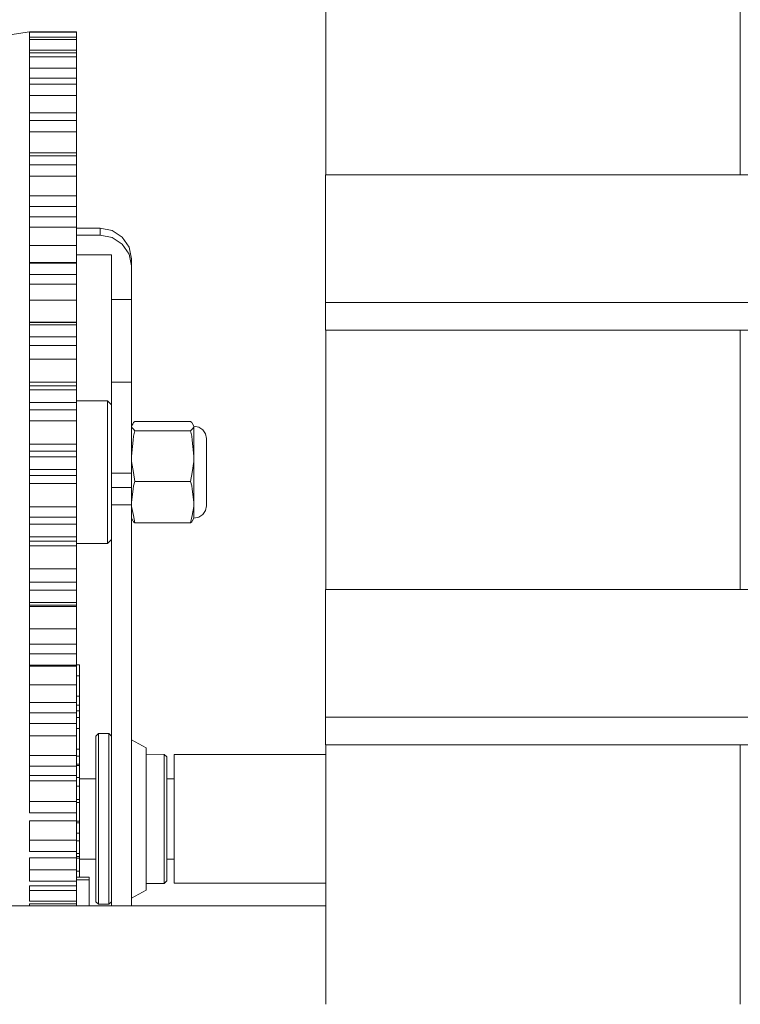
# Model space of a CAD drawing. Header units: millimetres. Extents: x 53056 to 116131, y -669674 to -625124.
# Tile 90 of 168: x 61493 to 61603, y -641746 to -641595. Entities that reach past the tile are written whole.
import ezdxf

# ---------------------------------------------------------------- set-up
doc = ezdxf.new("R2010")
doc.units = ezdxf.units.MM
doc.header["$MEASUREMENT"] = 0
doc.linetypes.add('DGN Style 1', pattern=[536.199087, 0.892178, -535.306909])
doc.layers.add('Side Cradle Tower', color=7, linetype='Continuous', lineweight=0)

# ---------------------------------------------------------------- blocks, each defined once
blk = doc.blocks.new('*U55')
at = {"layer": 'Side Cradle Tower', "color": 7, "linetype": 'Continuous', "lineweight": 0}
for p, q in [((-22991.04, 5780.33), (-22991.04, 5820.09)), ((-23099.92, 5802.25), (-23099.92, 5802.21)), ((-23099.92, 5802.25), (-23092.73, 5802.25)), ((-23099.92, 5802.21), (-23099.92, 5801.81)), ((-23099.92, 5802.21), (-23092.73, 5802.21)), ((-23099.92, 5801.81), (-23099.92, 5801.42)), ((-23099.92, 5801.42), (-23099.92, 5801.09)), ((-23099.92, 5801.42), (-23092.73, 5801.42)), ((-23099.92, 5801.09), (-23099.92, 5799.03)), ((-23099.92, 5801.09), (-23092.73, 5801.09)), ((-23092.73, 5802.21), (-23092.73, 5802.25)), ((-23092.73, 5801.42), (-23092.73, 5802.21)), ((-23092.73, 5801.09), (-23092.73, 5801.42)), ((-23092.73, 5799.45), (-23092.73, 5801.09)), ((-23099.92, 5799.45), (-23092.73, 5799.45)), ((-23092.73, 5799.03), (-23092.73, 5799.45)), ((-23099.92, 5799.03), (-23099.92, 5798.41)), ((-23099.92, 5799.03), (-23092.73, 5799.03)), ((-23099.92, 5798.41), (-23099.92, 5795.14)), ((-23099.92, 5798.41), (-23092.73, 5798.41)), ((-23092.73, 5798.41), (-23092.73, 5799.03)), ((-23092.73, 5796.7), (-23092.73, 5798.41)), ((-23099.92, 5796.7), (-23092.73, 5796.7)), ((-23092.73, 5795.14), (-23092.73, 5796.7)), ((-23099.92, 5795.14), (-23099.92, 5794.24)), ((-23099.92, 5795.14), (-23092.73, 5795.14)), ((-23092.73, 5794.24), (-23092.73, 5795.14)), ((-23099.92, 5794.24), (-23099.92, 5793.78)), ((-23099.92, 5794.24), (-23092.73, 5794.24)), ((-23099.92, 5793.78), (-23099.92, 5789.83)), ((-23092.73, 5792.5), (-23092.73, 5794.24)), ((-23099.92, 5792.5), (-23092.73, 5792.5)), ((-23092.73, 5789.83), (-23092.73, 5792.5)), ((-23099.92, 5789.83), (-23099.92, 5788.68)), ((-23099.92, 5789.83), (-23092.73, 5789.83)), ((-23092.73, 5788.68), (-23092.73, 5789.83)), ((-23099.92, 5788.68), (-23099.92, 5783.23)), ((-23099.92, 5788.68), (-23092.73, 5788.68)), ((-23092.73, 5786.94), (-23092.73, 5788.68)), ((-23099.92, 5786.94), (-23092.73, 5786.94)), ((-23092.73, 5783.7), (-23092.73, 5786.94)), ((-23099.92, 5783.7), (-23092.73, 5783.7)), ((-23099.92, 5783.23), (-23099.92, 5781.85)), ((-23099.92, 5783.23), (-23092.73, 5783.23)), ((-23092.73, 5783.23), (-23092.73, 5783.7)), ((-23092.73, 5781.85), (-23092.73, 5783.23)), ((-23099.92, 5781.85), (-23092.73, 5781.85)), ((-23099.92, 5781.85), (-23099.92, 5776.77)), ((-23092.73, 5780.16), (-23092.73, 5781.85)), ((-23099.92, 5780.16), (-23092.73, 5780.16)), ((-23092.73, 5777.1), (-23092.73, 5780.16)), ((-23054.6, 5780.33), (-22705.01, 5780.33)), ((-23099.92, 5777.1), (-23092.73, 5777.1)), ((-23099.92, 5776.77), (-23099.92, 5775.5)), ((-23092.73, 5776.37), (-23092.73, 5777.1)), ((-23099.92, 5775.5), (-23099.92, 5773.92)), ((-23099.92, 5775.5), (-23092.73, 5775.5)), ((-23092.73, 5773.92), (-23092.73, 5775.5)), ((-23099.92, 5773.92), (-23099.92, 5766.81)), ((-23099.92, 5773.92), (-23092.73, 5773.92)), ((-23092.73, 5772.32), (-23092.73, 5773.92)), ((-23099.92, 5772.32), (-23092.73, 5772.32)), ((-23092.73, 5769.51), (-23092.73, 5772.32)), ((-23089.09, 5772.17), (-23092.73, 5772.17)), ((-23092.73, 5771.07), (-23089.09, 5771.07)), ((-23089.09, 5772.17), (-23089.09, 5771.07)), ((-23087.27, 5771.81), (-23089.09, 5772.17)), ((-23089.09, 5771.07), (-23087.27, 5770.72)), ((-23099.92, 5769.51), (-23092.73, 5769.51)), ((-23092.73, 5768.82), (-23092.73, 5769.51)), ((-23087.38, 5768.07), (-23092.73, 5768.07)), ((-23087.38, 5761.22), (-23087.38, 5768.07)), ((-23099.92, 5766.89), (-23092.73, 5766.89)), ((-23099.92, 5766.81), (-23099.92, 5765.07)), ((-23099.92, 5766.81), (-23092.73, 5766.81)), ((-23092.73, 5766.81), (-23092.73, 5766.89)), ((-23092.73, 5765.07), (-23092.73, 5766.81)), ((-23084.33, 5767.48), (-23084.33, 5766.38)), ((-23084.33, 5766.38), (-23084.33, 5761.22)), ((-23099.92, 5765.07), (-23099.92, 5757.37)), ((-23099.92, 5765.07), (-23092.73, 5765.07)), ((-23092.73, 5763.6), (-23092.73, 5765.07)), ((-23099.92, 5763.6), (-23092.73, 5763.6)), ((-23092.73, 5761.11), (-23092.73, 5763.6)), ((-23099.92, 5761.11), (-23092.73, 5761.11)), ((-23092.73, 5760.47), (-23092.73, 5761.11)), ((-23087.38, 5761.22), (-23087.38, 5748.58)), ((-23084.33, 5761.22), (-23087.38, 5761.22)), ((-23084.33, 5761.22), (-23084.33, 5748.58)), ((-23054.6, 5756.55), (-23054.6, 5760.79)), ((-23054.6, 5760.79), (-22705.01, 5760.79)), ((-23099.92, 5757.79), (-23092.73, 5757.79)), ((-23099.92, 5757.71), (-23092.73, 5757.71)), ((-23099.92, 5757.37), (-23099.92, 5755.52)), ((-23099.92, 5757.37), (-23092.73, 5757.37)), ((-23092.73, 5757.71), (-23092.73, 5757.79)), ((-23092.73, 5757.37), (-23092.73, 5757.71)), ((-23092.73, 5755.52), (-23092.73, 5757.37)), ((-23054.6, 5756.55), (-22705.01, 5756.55)), ((-22991.04, 5716.79), (-22991.04, 5756.55)), ((-23099.92, 5755.52), (-23092.73, 5755.52)), ((-23099.92, 5755.52), (-23099.92, 5753.36)), ((-23099.92, 5754.2), (-23092.73, 5754.2)), ((-23092.73, 5754.2), (-23092.73, 5755.52)), ((-23092.73, 5752.09), (-23092.73, 5754.2)), ((-23099.92, 5753.36), (-23099.92, 5747.4)), ((-23099.92, 5752.09), (-23092.73, 5752.09)), ((-23092.73, 5751.52), (-23092.73, 5752.09)), ((-23099.92, 5748.59), (-23092.73, 5748.59)), ((-23092.73, 5748), (-23092.73, 5748.59)), ((-23087.38, 5748.58), (-23087.38, 5746.89)), ((-23087.38, 5748.58), (-23084.33, 5748.58)), ((-23099.92, 5748), (-23092.73, 5748)), ((-23099.92, 5747.4), (-23099.92, 5745.47)), ((-23099.92, 5747.4), (-23092.73, 5747.4)), ((-23092.73, 5747.4), (-23092.73, 5748)), ((-23092.73, 5745.47), (-23092.73, 5747.4)), ((-23099.92, 5745.47), (-23099.92, 5737.14)), ((-23099.92, 5745.47), (-23092.73, 5745.47)), ((-23092.73, 5744.35), (-23092.73, 5745.47)), ((-23099.92, 5744.35), (-23092.73, 5744.35)), ((-23092.73, 5742.67), (-23092.73, 5744.35)), ((-23099.92, 5742.67), (-23092.73, 5742.67)), ((-23092.73, 5742.17), (-23092.73, 5742.67)), ((-23084.33, 5741.81), (-23084.06, 5742.27)), ((-23084.33, 5741.81), (-23084.07, 5742.26)), ((-23084, 5742.38), (-23083.81, 5742.53)), ((-23083.81, 5742.53), (-23075.25, 5742.53)), ((-23075.07, 5742.38), (-23075.25, 5742.53)), ((-23084.3, 5741.66), (-23084.33, 5741.81)), ((-23084, 5740.28), (-23083.81, 5741.1)), ((-23083.81, 5741.1), (-23075.25, 5741.1)), ((-23075.07, 5740.28), (-23075.25, 5741.1)), ((-23074.76, 5741.66), (-23074.74, 5741.81)), ((-23099.92, 5739.07), (-23092.73, 5739.07)), ((-23092.73, 5737.98), (-23092.73, 5739.07)), ((-23084.33, 5739.41), (-23084.33, 5734.63)), ((-23099.92, 5737.98), (-23092.73, 5737.98)), ((-23092.73, 5737.14), (-23092.73, 5737.98)), ((-23074.74, 5737.22), (-23074.74, 5738.87)), ((-23072.82, 5737.97), (-23072.82, 5737.83)), ((-23099.92, 5737.14), (-23099.92, 5735.18)), ((-23099.92, 5737.14), (-23092.73, 5737.14)), ((-23092.73, 5735.18), (-23092.73, 5737.14)), ((-23084.3, 5736.39), (-23084.33, 5737.22)), ((-23099.92, 5735.18), (-23092.73, 5735.18)), ((-23099.92, 5735.18), (-23099.92, 5727.13)), ((-23092.73, 5734.27), (-23092.73, 5735.18)), ((-23087.38, 5734.63), (-23087.38, 5732.43)), ((-23084.33, 5734.63), (-23087.38, 5734.63)), ((-23084.33, 5734.63), (-23084.33, 5732.43)), ((-23075.25, 5733.34), (-23075.03, 5734.73)), ((-23074.74, 5733.54), (-23074.74, 5734.79)), ((-23099.92, 5734.27), (-23092.73, 5734.27)), ((-23099.92, 5733.05), (-23092.73, 5733.05)), ((-23092.73, 5733.05), (-23092.73, 5734.27)), ((-23092.73, 5732.65), (-23092.73, 5733.05)), ((-23084, 5732.68), (-23083.81, 5733.34)), ((-23083.81, 5733.34), (-23075.25, 5733.34)), ((-23075.07, 5732.68), (-23075.25, 5733.34)), ((-23087.38, 5732.43), (-23087.38, 5729.75)), ((-23087.38, 5732.43), (-23084.33, 5732.43)), ((-23084.33, 5732.43), (-23084.33, 5729.75)), ((-23084.3, 5729.51), (-23084.33, 5730.18)), ((-23074.76, 5729.51), (-23074.74, 5730.19)), ((-23099.92, 5729.45), (-23092.73, 5729.45)), ((-23092.73, 5727.88), (-23092.73, 5729.45)), ((-23087.98, 5726.17), (-23087.98, 5729.44)), ((-23087.38, 5729.75), (-23087.38, 5668.35)), ((-23087.38, 5729.75), (-23084.33, 5729.75)), ((-23084.33, 5729.75), (-23084.33, 5668.35)), ((-23099.92, 5727.88), (-23092.73, 5727.88)), ((-23099.92, 5727.13), (-23099.92, 5726.82)), ((-23092.73, 5726.82), (-23092.73, 5727.88)), ((-23084, 5727.18), (-23083.81, 5727.03)), ((-23075.25, 5727.03), (-23083.81, 5727.03)), ((-23075.07, 5727.18), (-23075.25, 5727.03)), ((-23074.74, 5727.74), (-23074.74, 5727.8)), ((-23074.74, 5727.8), (-23074.74, 5727.8)), ((-23099.92, 5726.82), (-23099.92, 5724.87)), ((-23099.92, 5726.82), (-23092.73, 5726.82)), ((-23092.73, 5724.87), (-23092.73, 5726.82)), ((-23099.92, 5724.87), (-23099.92, 5716.68)), ((-23099.92, 5724.87), (-23092.73, 5724.87)), ((-23099.92, 5724.21), (-23092.73, 5724.21)), ((-23092.73, 5724.21), (-23092.73, 5724.87)), ((-23092.73, 5723.48), (-23092.73, 5724.21)), ((-23099.92, 5723.48), (-23092.73, 5723.48)), ((-23092.73, 5723.19), (-23092.73, 5723.48)), ((-23099.92, 5719.95), (-23092.73, 5719.95)), ((-23092.73, 5717.95), (-23092.73, 5719.95)), ((-23099.92, 5717.95), (-23092.73, 5717.95)), ((-23092.73, 5716.68), (-23092.73, 5717.95)), ((-23099.92, 5716.68), (-23099.92, 5714.8)), ((-23099.92, 5716.68), (-23092.73, 5716.68)), ((-23092.73, 5714.8), (-23092.73, 5716.68)), ((-23054.6, 5716.79), (-22705.01, 5716.79)), ((-23099.92, 5714.8), (-23099.92, 5706.97)), ((-23099.92, 5714.8), (-23092.73, 5714.8)), ((-23099.92, 5714.39), (-23092.73, 5714.39)), ((-23099.92, 5714.18), (-23092.73, 5714.18)), ((-23092.73, 5714.39), (-23092.73, 5714.8)), ((-23092.73, 5714.18), (-23092.73, 5714.39)), ((-23092.73, 5713.99), (-23092.73, 5714.18)), ((-23099.92, 5710.8), (-23092.73, 5710.8)), ((-23092.73, 5708.41), (-23092.73, 5710.8)), ((-23099.92, 5708.41), (-23092.73, 5708.41)), ((-23092.73, 5706.97), (-23092.73, 5708.41)), ((-23099.92, 5706.97), (-23099.92, 5705.2)), ((-23099.92, 5706.97), (-23092.73, 5706.97)), ((-23092.73, 5705.2), (-23092.73, 5706.97)), ((-23099.92, 5705.2), (-23099.92, 5702.06)), ((-23099.92, 5705.2), (-23092.73, 5705.2)), ((-23099.92, 5705.05), (-23092.73, 5705.05)), ((-23092.73, 5705.26), (-23092.3, 5705.26)), ((-23092.73, 5705.05), (-23092.73, 5705.2)), ((-23092.3, 5705.26), (-23092.3, 5703.58)), ((-23092.3, 5703.34), (-23092.3, 5703.58)), ((-23092.3, 5703.34), (-23092.3, 5700.47)), ((-23099.92, 5702.21), (-23092.73, 5702.21)), ((-23099.92, 5702.06), (-23099.92, 5697.91)), ((-23092.73, 5699.48), (-23092.73, 5702.21)), ((-23092.73, 5700.47), (-23092.3, 5700.47)), ((-23099.92, 5699.48), (-23092.73, 5699.48)), ((-23092.73, 5697.91), (-23092.73, 5699.48)), ((-23092.3, 5699.07), (-23092.3, 5698.23)), ((-23099.92, 5697.91), (-23099.92, 5696.29)), ((-23099.92, 5697.91), (-23092.73, 5697.91)), ((-23092.73, 5698.23), (-23092.3, 5698.23)), ((-23092.73, 5696.29), (-23092.73, 5697.91)), ((-23092.73, 5697.21), (-23092.3, 5697.21)), ((-23092.3, 5698.23), (-23092.3, 5697.21)), ((-23054.6, 5693.01), (-23054.6, 5697.24)), ((-23054.6, 5697.24), (-22705.01, 5697.24)), ((-23099.92, 5696.29), (-23099.92, 5689.72)), ((-23099.92, 5696.29), (-23092.73, 5696.29)), ((-23099.92, 5694.39), (-23092.73, 5694.39)), ((-23092.73, 5691.39), (-23092.73, 5694.39)), ((-23054.6, 5693.01), (-22705.01, 5693.01)), ((-22991.04, 5653.24), (-22991.04, 5693.01)), ((-23099.92, 5691.39), (-23092.73, 5691.39)), ((-23092.73, 5689.72), (-23092.73, 5691.39)), ((-23092.73, 5691.25), (-23092.3, 5691.25)), ((-23077.76, 5691.52), (-23054.54, 5691.52)), ((-23099.92, 5689.72), (-23099.92, 5688.28)), ((-23099.92, 5689.72), (-23092.73, 5689.72)), ((-23092.73, 5689.83), (-23092.3, 5689.83)), ((-23092.73, 5688.28), (-23092.73, 5689.72)), ((-23092.3, 5689.83), (-23092.3, 5688)), ((-23099.92, 5688.28), (-23099.92, 5682.58)), ((-23099.92, 5688.28), (-23092.73, 5688.28)), ((-23092.73, 5688), (-23092.3, 5688)), ((-23092.3, 5687.89), (-23092.3, 5675.42)), ((-23092.3, 5687.81), (-23089.76, 5687.81)), ((-23078.92, 5687.81), (-23077.76, 5687.81)), ((-23099.92, 5687.51), (-23092.73, 5687.51)), ((-23092.73, 5684.31), (-23092.73, 5687.51)), ((-23099.92, 5684.31), (-23092.73, 5684.31)), ((-23092.73, 5682.58), (-23092.73, 5684.31)), ((-23092.73, 5684.14), (-23092.3, 5684.14)), ((-23099.92, 5682.58), (-23092.73, 5682.58)), ((-23092.73, 5681.97), (-23092.73, 5682.58)), ((-23092.73, 5681.36), (-23092.73, 5681.97)), ((-23099.92, 5676.67), (-23099.92, 5681.36)), ((-23099.92, 5681.36), (-23092.73, 5681.36)), ((-23092.73, 5678.41), (-23092.73, 5681.36)), ((-23092.73, 5681.32), (-23092.3, 5681.32)), ((-23099.92, 5678.41), (-23092.73, 5678.41)), ((-23092.73, 5676.67), (-23092.73, 5678.41)), ((-23092.73, 5678.3), (-23092.3, 5678.3)), ((-23092.3, 5678.3), (-23092.3, 5676.37)), ((-23092.73, 5676.67), (-23099.92, 5676.67)), ((-23099.92, 5672.12), (-23099.92, 5675.7)), ((-23099.92, 5675.7), (-23092.73, 5675.7)), ((-23092.73, 5675.7), (-23092.73, 5676.67)), ((-23092.73, 5676.37), (-23092.3, 5676.37)), ((-23092.73, 5673.84), (-23092.73, 5675.7)), ((-23092.73, 5675.62), (-23092.3, 5675.62)), ((-23092.3, 5675.5), (-23089.76, 5675.5)), ((-23089.76, 5671.08), (-23089.76, 5674.71)), ((-23089.38, 5670.77), (-23089.38, 5674.51)), ((-23078.92, 5675.5), (-23077.76, 5675.5)), ((-23099.92, 5673.84), (-23092.73, 5673.84)), ((-23092.73, 5672.12), (-23092.73, 5673.84)), ((-23092.73, 5673.66), (-23092.3, 5673.66)), ((-23092.3, 5673.66), (-23092.3, 5672.74)), ((-23090.78, 5672.64), (-23090.78, 5672.34)), ((-23092.73, 5672.12), (-23099.92, 5672.12)), ((-23099.92, 5671.42), (-23092.73, 5671.42)), ((-23099.92, 5669.92), (-23099.92, 5671.42)), ((-23090.78, 5672.34), (-23092.73, 5672.34)), ((-23092.73, 5671.42), (-23092.73, 5672.12)), ((-23092.73, 5670.69), (-23092.73, 5671.42)), ((-23090.78, 5672.34), (-23090.78, 5668.35)), ((-23077.76, 5671.8), (-23054.54, 5671.8)), ((-23099.92, 5670.69), (-23092.73, 5670.69)), ((-23099.92, 5669.03), (-23099.92, 5669.92)), ((-23092.73, 5669.03), (-23092.73, 5670.69)), ((-23204.48, 5668.35), (-23054.54, 5668.35)), ((-23092.73, 5669.03), (-23099.92, 5669.03)), ((-23099.92, 5668.62), (-23099.92, 5668.35)), ((-23092.73, 5668.62), (-23099.92, 5668.62)), ((-23092.73, 5668.62), (-23092.73, 5669.03)), ((-23092.73, 5668.35), (-23092.73, 5668.62)), ((-23089.38, 5668.59), (-23089.38, 5668.69)), ((-23087.76, 5668.59), (-23087.76, 5668.69))]:
    blk.add_line(p, q, dxfattribs=at)
at = {"layer": 'Side Cradle Tower', "color": 7, "linetype": 'Continuous', "lineweight": 0, "flags": 128}
for points in [[(-23054.54, 5780.33), (-23054.54, 5783.03), (-23054.54, 5803.68), (-23054.54, 5820.09)], [(-23099.92, 5802.25), (-23102.96, 5801.81), (-23102.96, 5793.78), (-23102.96, 5776.77), (-23102.96, 5753.36), (-23102.96, 5727.13), (-23102.96, 5702.06)], [(-23054.6, 5760.79), (-23054.6, 5780.33), (-23054.6, 5780.33)], [(-23092.73, 5775.5), (-23092.73, 5775.63), (-23092.73, 5776.37)], [(-23084.33, 5767.48), (-23084.69, 5769.27), (-23085.72, 5770.79), (-23087.27, 5771.81)], [(-23087.27, 5770.72), (-23085.72, 5769.7), (-23084.69, 5768.18), (-23084.33, 5766.38)], [(-23092.73, 5766.89), (-23092.73, 5767.36), (-23092.73, 5768.07), (-23092.73, 5768.82)], [(-23092.73, 5757.79), (-23092.73, 5757.95), (-23092.73, 5758.37), (-23092.73, 5758.99), (-23092.73, 5759.73), (-23092.73, 5760.47)], [(-23054.54, 5716.79), (-23054.54, 5718.06), (-23054.54, 5740.22), (-23054.54, 5756.55)], [(-23092.73, 5748.59), (-23092.73, 5748.86), (-23092.73, 5749.37), (-23092.73, 5750.05), (-23092.73, 5750.8), (-23092.73, 5751.52)], [(-23084.33, 5748.58), (-23084.33, 5746.89), (-23084.33, 5743.69), (-23084.33, 5739.41)], [(-23087.38, 5746.89), (-23087.38, 5743.69), (-23087.38, 5739.41), (-23087.38, 5734.63)], [(-23092.73, 5745.7), (-23087.98, 5745.7), (-23087.38, 5745.11)], [(-23087.98, 5729.44), (-23087.98, 5733.53), (-23087.98, 5737.81), (-23087.98, 5741.62), (-23087.98, 5744.4), (-23087.98, 5745.7)], [(-23092.73, 5739.07), (-23092.73, 5739.44), (-23092.73, 5740.03), (-23092.73, 5740.75), (-23092.73, 5741.5), (-23092.73, 5742.17)], [(-23084.06, 5742.27), (-23084.06, 5742.27), (-23084, 5742.38)], [(-23075.07, 5742.38), (-23075, 5742.27), (-23074.74, 5741.81), (-23074, 5741.67), (-23073.38, 5741.26), (-23072.96, 5740.65), (-23072.82, 5739.92), (-23072.82, 5739.18), (-23072.82, 5737.77), (-23072.82, 5735.91), (-23072.82, 5733.87), (-23072.82, 5731.97), (-23072.82, 5730.5), (-23072.82, 5729.68), (-23072.82, 5729.68)], [(-23083.81, 5741.1), (-23084.03, 5741.35), (-23084.3, 5741.66)], [(-23075.25, 5741.1), (-23075.03, 5741.35), (-23074.76, 5741.66)], [(-23074.74, 5738.87), (-23074.74, 5739.29), (-23074.74, 5740.8), (-23074.74, 5740.92), (-23074.74, 5741.81)], [(-23084.33, 5737.22), (-23084.06, 5739.69), (-23084, 5740.28)], [(-23075.03, 5734.73), (-23074.76, 5736.39), (-23074.74, 5737.22), (-23075, 5739.69), (-23075.07, 5740.28)], [(-23083.81, 5733.34), (-23084.03, 5734.73), (-23084.3, 5736.39)], [(-23074.74, 5734.79), (-23074.74, 5736.32), (-23074.74, 5737.22)], [(-23074.74, 5730.19), (-23074.74, 5730.94), (-23074.74, 5732.37), (-23074.74, 5733.54)], [(-23092.73, 5729.45), (-23092.73, 5729.92), (-23092.73, 5730.57), (-23092.73, 5731.32), (-23092.73, 5732.05), (-23092.73, 5732.65)], [(-23084.33, 5730.19), (-23084.06, 5732.2), (-23084, 5732.68)], [(-23074.74, 5727.8), (-23074.74, 5727.8), (-23074.74, 5728.68), (-23074.74, 5728.93), (-23074.74, 5730.19), (-23075, 5732.2), (-23075.07, 5732.68)], [(-23083.81, 5727.03), (-23084.03, 5728.16), (-23084.3, 5729.51)], [(-23075.25, 5727.03), (-23075.03, 5728.16), (-23074.76, 5729.51)], [(-23072.82, 5729.68), (-23072.82, 5729.63), (-23072.96, 5728.91), (-23073.38, 5728.3), (-23074, 5727.89), (-23074.74, 5727.74), (-23075, 5727.29), (-23075.07, 5727.18)], [(-23084, 5727.18), (-23084.06, 5727.29), (-23084.33, 5727.74)], [(-23087.98, 5723.85), (-23087.98, 5724.2), (-23087.98, 5726.17)], [(-23087.38, 5724.45), (-23087.98, 5723.85), (-23092.73, 5723.85)], [(-23092.73, 5719.95), (-23092.73, 5720.5), (-23092.73, 5721.21), (-23092.73, 5721.96), (-23092.73, 5722.65), (-23092.73, 5723.19)], [(-23054.6, 5697.24), (-23054.6, 5716.79), (-23054.6, 5716.79)], [(-23092.73, 5710.8), (-23092.73, 5711.42), (-23092.73, 5712.16), (-23092.73, 5712.9), (-23092.73, 5713.54), (-23092.73, 5713.99)], [(-23092.73, 5702.21), (-23092.73, 5702.89), (-23092.73, 5703.65), (-23092.73, 5704.36), (-23092.73, 5704.93), (-23092.73, 5705.05)], [(-23092.3, 5690.62), (-23092.3, 5690.62), (-23092.3, 5703.58), (-23092.3, 5705.26), (-23092.3, 5696.55), (-23092.3, 5696.55)], [(-23092.3, 5703.58), (-23092.3, 5703.58), (-23092.73, 5703.58)], [(-23092.73, 5699.07), (-23092.3, 5699.07), (-23092.3, 5700.47), (-23092.3, 5700.47)], [(-23092.3, 5700.31), (-23092.3, 5700.31), (-23092.3, 5700.47), (-23092.3, 5700.31), (-23092.3, 5700.47), (-23092.3, 5699.07), (-23092.3, 5695.97), (-23092.3, 5699.07), (-23092.3, 5695.97), (-23092.3, 5695.97)], [(-23092.3, 5695.53), (-23092.3, 5695.53), (-23092.3, 5698.77), (-23092.3, 5698.77)], [(-23092.3, 5698.23), (-23092.3, 5698.23), (-23092.3, 5697.21), (-23092.3, 5695.5), (-23092.3, 5692.35), (-23092.3, 5695.5), (-23092.3, 5692.35), (-23092.3, 5691.25), (-23092.3, 5688.99), (-23092.3, 5691.25), (-23092.3, 5689.11), (-23092.3, 5689.11)], [(-23092.3, 5697.43), (-23092.3, 5697.43), (-23092.3, 5697.7), (-23092.3, 5697.53), (-23092.3, 5697.53)], [(-23092.3, 5695.14), (-23092.3, 5695.14), (-23092.3, 5697.41), (-23092.3, 5697.41)], [(-23092.3, 5695.01), (-23092.3, 5695.01), (-23092.3, 5696.94), (-23092.3, 5695.01), (-23092.3, 5696.94), (-23092.3, 5696.94)], [(-23092.73, 5696.29), (-23092.73, 5695.86), (-23092.73, 5695.11), (-23092.73, 5694.39)], [(-23092.73, 5695.5), (-23092.3, 5695.5), (-23092.3, 5695.5)], [(-23092.3, 5695.99), (-23092.3, 5695.99), (-23092.3, 5694.13), (-23092.3, 5695.99), (-23092.3, 5694.13), (-23092.3, 5694.13)], [(-23092.3, 5695.5), (-23092.3, 5693.86), (-23092.3, 5692.35)], [(-23092.3, 5694.7), (-23092.3, 5694.7), (-23092.3, 5693.33), (-23092.3, 5694.7), (-23092.3, 5694.05), (-23092.3, 5694.05)], [(-23092.3, 5693.16), (-23092.3, 5693.16), (-23092.3, 5692.65), (-23092.3, 5694.26), (-23092.3, 5694.26)], [(-23092.3, 5692.28), (-23092.3, 5692.28), (-23092.3, 5693.84), (-23092.3, 5693.84)], [(-23089.76, 5674.71), (-23089.76, 5679.4), (-23089.76, 5684.42), (-23089.76, 5689.03), (-23089.76, 5692.52), (-23089.76, 5694.35), (-23089.38, 5694.72), (-23087.76, 5694.72), (-23087.38, 5694.35)], [(-23089.38, 5674.51), (-23089.38, 5679.33), (-23089.38, 5684.51), (-23089.38, 5689.25), (-23089.38, 5692.84), (-23089.38, 5694.72)], [(-23087.76, 5668.69), (-23087.76, 5668.69), (-23087.76, 5670.77), (-23087.76, 5674.51), (-23087.76, 5679.33), (-23087.76, 5684.51), (-23087.76, 5689.25), (-23087.76, 5692.84), (-23087.76, 5694.72)], [(-23084.33, 5693.77), (-23084.33, 5693.77), (-23082.04, 5692.52), (-23082.04, 5692.39), (-23082.04, 5690.72), (-23082.04, 5687.75), (-23082.04, 5683.91), (-23082.04, 5679.75), (-23082.04, 5675.86), (-23082.04, 5672.8), (-23082.04, 5671.01), (-23082.04, 5670.75), (-23084.33, 5669.49), (-23084.33, 5669.49)], [(-23092.3, 5691.25), (-23092.3, 5692.35), (-23092.73, 5692.35)], [(-23054.54, 5653.24), (-23054.54, 5675.25), (-23054.54, 5693.01)], [(-23092.3, 5691.99), (-23092.3, 5687.81), (-23092.3, 5691.99), (-23092.3, 5691.99)], [(-23092.3, 5691.25), (-23092.3, 5690.76), (-23092.3, 5690.23), (-23092.3, 5690.05)], [(-23082.04, 5691.55), (-23079.3, 5691.52), (-23078.92, 5691.15), (-23078.92, 5690.98), (-23078.92, 5689.5), (-23078.92, 5686.91), (-23078.92, 5683.58), (-23078.92, 5679.98), (-23078.92, 5676.61), (-23078.92, 5673.95), (-23078.92, 5672.39), (-23078.92, 5672.14), (-23079.3, 5671.76), (-23082.04, 5671.73)], [(-23079.3, 5671.76), (-23079.3, 5671.84), (-23079.3, 5672.02), (-23079.3, 5672.61), (-23079.3, 5673.65), (-23079.3, 5674.8), (-23079.3, 5676.41), (-23079.3, 5678.06), (-23079.3, 5679.91), (-23079.3, 5681.88), (-23079.3, 5683.66), (-23079.3, 5685.67), (-23079.3, 5687.12), (-23079.3, 5688.84), (-23079.3, 5689.82), (-23079.3, 5690.88), (-23079.3, 5691.35), (-23079.3, 5691.48), (-23079.3, 5691.52)], [(-23077.76, 5691.52), (-23077.76, 5690.13), (-23077.76, 5687.45)], [(-23092.3, 5689.83), (-23092.3, 5690.05), (-23092.73, 5690.05)], [(-23092.3, 5689.6), (-23092.3, 5689.6), (-23092.3, 5690.1), (-23092.3, 5690.05), (-23092.3, 5689.83), (-23092.3, 5688), (-23092.3, 5686.65), (-23092.3, 5684.63), (-23092.3, 5686.65), (-23092.3, 5684.63), (-23092.3, 5684.14), (-23092.3, 5681.32), (-23092.3, 5684.14), (-23092.3, 5681.32), (-23092.3, 5681.03), (-23092.3, 5679.47), (-23092.3, 5681.03), (-23092.3, 5679.47), (-23092.3, 5678.3), (-23092.3, 5676.37), (-23092.3, 5675.88), (-23092.3, 5675.62), (-23092.3, 5675.88), (-23092.3, 5675.79), (-23092.3, 5675.79)], [(-23092.3, 5687.81), (-23092.3, 5689.65), (-23092.3, 5689.65)], [(-23092.73, 5688.28), (-23092.73, 5688.26), (-23092.73, 5687.51)], [(-23092.73, 5686.65), (-23092.3, 5686.65), (-23092.3, 5688)], [(-23092.3, 5686.65), (-23092.3, 5685.47), (-23092.3, 5684.63)], [(-23077.76, 5687.45), (-23077.76, 5683.88), (-23077.76, 5679.98), (-23077.76, 5676.34), (-23077.76, 5673.5), (-23077.76, 5671.91), (-23077.76, 5671.8), (-23077.76, 5671.8)], [(-23092.3, 5684.14), (-23092.3, 5684.63), (-23092.73, 5684.63)], [(-23092.3, 5684.14), (-23092.3, 5683.85), (-23092.3, 5683.42), (-23092.3, 5682.91), (-23092.3, 5682.38), (-23092.3, 5681.9), (-23092.3, 5681.54), (-23092.3, 5681.32)], [(-23092.73, 5681.03), (-23092.3, 5681.03), (-23092.3, 5681.03)], [(-23092.3, 5681.03), (-23092.3, 5681.32), (-23092.3, 5681.32)], [(-23092.3, 5681.03), (-23092.3, 5680.44), (-23092.3, 5679.47)], [(-23092.3, 5678.3), (-23092.3, 5679.47), (-23092.73, 5679.47)], [(-23092.73, 5675.88), (-23092.3, 5675.88), (-23092.3, 5676.37)], [(-23092.3, 5676.08), (-23092.3, 5676.08), (-23092.3, 5676.12), (-23092.3, 5673.66)], [(-23092.3, 5675.88), (-23092.3, 5675.62), (-23092.3, 5675.62)], [(-23092.3, 5675.62), (-23092.3, 5675.17), (-23092.3, 5674.64), (-23092.3, 5674.12), (-23092.3, 5673.66)], [(-23092.3, 5673.48), (-23092.3, 5673.48), (-23092.3, 5675.31), (-23092.3, 5673.48), (-23092.3, 5675.31), (-23092.3, 5675.31)], [(-23092.3, 5674.32), (-23092.3, 5672.74), (-23092.3, 5674.2), (-23092.3, 5674.2)], [(-23092.73, 5672.74), (-23090.78, 5672.74), (-23090.78, 5672.64)], [(-23092.3, 5673.71), (-23092.3, 5673.71), (-23092.3, 5673.22), (-23092.3, 5673.71), (-23092.3, 5673.27), (-23092.3, 5673.27)], [(-23092.3, 5672.74), (-23092.3, 5673.66), (-23092.3, 5673.66)], [(-23087.38, 5668.97), (-23087.76, 5668.59), (-23089.38, 5668.59), (-23089.76, 5668.97), (-23089.76, 5669.07), (-23089.76, 5671.08)], [(-23089.38, 5668.69), (-23089.38, 5668.69), (-23089.38, 5670.77)]]:
    blk.add_lwpolyline(points, dxfattribs=at)

msp = doc.modelspace()

# ---------------------------------------------------------------- block references
at = {"color": 7, "linetype": 'DGN Style 1', "lineweight": 0}
msp.add_blockref('*U55', (84593.95, -647399.35), dxfattribs=at)

doc.saveas('drawing.dxf')
